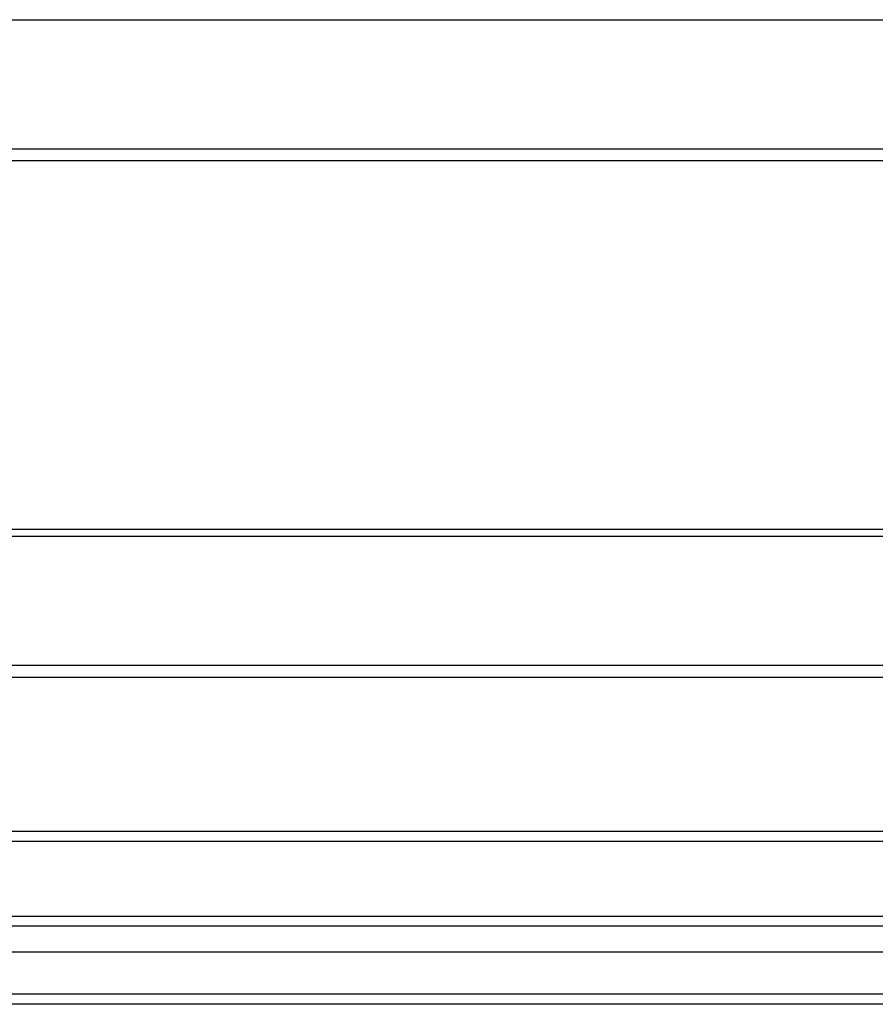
# Model space of a CAD drawing. Header units: inches. Extents: x 40 to 100, y 24.2 to 48.5.
# Tile 23 of 83: x 61.6 to 70, y 25.3 to 35. Entities that reach past the tile are written whole.
import ezdxf

# ---------------------------------------------------------------- set-up
doc = ezdxf.new("R2010")
doc.units = ezdxf.units.IN
doc.header["$MEASUREMENT"] = 0
doc.layers.add('Visible Edges(ANSI)', color=7, linetype='Continuous', lineweight=25)
doc.layers.add('Visible Tangent Edges(ANSI)', color=7, linetype='Continuous', lineweight=25)

msp = doc.modelspace()

# ---------------------------------------------------------------- linework, layer by layer
at = {"layer": 'Visible Edges(ANSI)'}
for p, q in [((98.5449, 33.6127), (53.5449, 33.6127)), ((53.5449, 29.9984), (98.5449, 29.9984)), ((98.5449, 28.5417), (53.5449, 28.5417)), ((58.1699, 26.9342), (93.9199, 26.9342)), ((40.942, 26.2003), (99.1477, 26.2003)), ((99.3362, 25.846), (40.7535, 25.846)), ((99.9459, 25.3342), (40.911, 25.3342))]:
    msp.add_line(p, q, dxfattribs=at)
at = {"layer": 'Visible Tangent Edges(ANSI)'}
for p, q in [((53.5449, 34.9997), (98.5449, 34.9997)), ((98.5449, 33.73), (53.5449, 33.73)), ((53.5449, 29.9287), (98.5449, 29.9287)), ((98.5449, 28.659), (53.5449, 28.659)), ((58.1699, 27.0332), (93.9199, 27.0332)), ((99.2777, 26.1013), (40.812, 26.1013)), ((99.9459, 25.4332), (40.1439, 25.4332))]:
    msp.add_line(p, q, dxfattribs=at)

doc.saveas('drawing.dxf')
